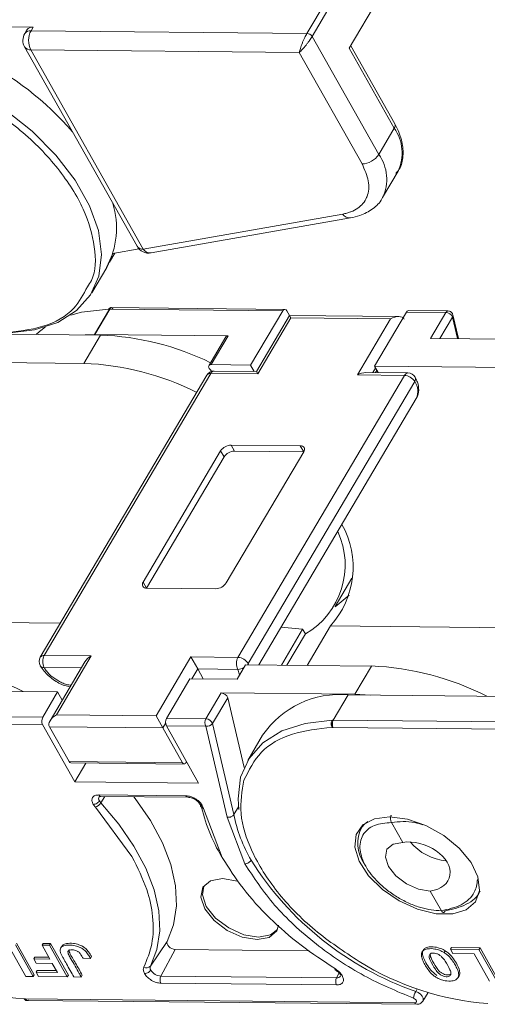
# Model space of a CAD drawing. Header units: millimetres. Extents: x 2978 to 3606, y -417 to 23.
# Tile 22 of 28: x 3358 to 3385, y -91 to -33. Entities that reach past the tile are written whole.
import ezdxf

# ---------------------------------------------------------------- set-up
doc = ezdxf.new("R2010")
doc.units = ezdxf.units.MM

msp = doc.modelspace()

# ---------------------------------------------------------------- linework, layer by layer
at = {"color": 7, "linetype": 'Continuous', "lineweight": 15}
for p, q in [((3377.102, -34.681), (3387.9, -16.404)), ((3374.606, -33.807), (3375.734, -31.898)), ((3374.912, -33.988), (3376.04, -32.079)), ((3349.217, -33.347), (3358.446, -33.439)), ((3358.079, -33.601), (3357.956, -33.808)), ((3358.446, -33.439), (3358.324, -33.646)), ((3358.324, -33.646), (3374.606, -33.807)), ((3374.912, -33.988), (3378.839, -40.95)), ((3357.948, -34.608), (3364.577, -46.358)), ((3358.313, -34.777), (3374.147, -34.934)), ((3364.942, -46.528), (3358.313, -34.777)), ((3379.759, -39.392), (3377.102, -34.681)), ((3379.787, -39.142), (3377.188, -34.535)), ((3374.147, -34.934), (3377.854, -41.506)), ((3378.839, -40.95), (3379.759, -39.392)), ((3379.065, -43.489), (3379.985, -41.931)), ((3376.712, -44.461), (3364.942, -46.528)), ((3365.412, -46.753), (3377.183, -44.686)), ((3362.782, -47.602), (3363.145, -46.791)), ((3362.959, -47.301), (3363.274, -46.768)), ((3363.145, -46.791), (3364.696, -46.518)), ((3361.913, -49.103), (3362.795, -47.61)), ((3362.079, -51.556), (3362.961, -50.064)), ((3362.089, -51.556), (3362.97, -50.064)), ((3362.956, -50.064), (3362.896, -50.064)), ((3363.02, -50.001), (3362.97, -50.064)), ((3362.97, -50.064), (3373.172, -50.166)), ((3373.296, -50.078), (3362.986, -49.976)), ((3373.172, -50.166), (3371.283, -53.362)), ((3373.571, -50.436), (3371.619, -53.74)), ((3373.419, -50.168), (3373.571, -50.437)), ((3380.026, -50.5), (3373.571, -50.436)), ((3373.654, -50.583), (3373.571, -50.436)), ((3378.583, -53.434), (3380.472, -50.238)), ((3380.472, -50.238), (3382.799, -50.261)), ((3382.924, -50.174), (3380.596, -50.151)), ((3382.799, -50.261), (3381.897, -51.788)), ((3383.542, -51.804), (3383.216, -50.408)), ((3371.702, -53.887), (3373.654, -50.583)), ((3373.654, -50.583), (3379.532, -50.642)), ((3379.532, -50.642), (3377.58, -53.946)), ((3382.451, -51.794), (3383.192, -50.539)), ((3383.192, -50.539), (3383.487, -51.804)), ((3356.902, -51.539), (3362.426, -51.594)), ((3362.426, -51.594), (3361.439, -53.264)), ((3361.511, -51.585), (3362.079, -51.556)), ((3362.089, -51.556), (3369.963, -51.634)), ((3368.956, -53.338), (3369.963, -51.634)), ((3369.824, -51.695), (3368.817, -53.4)), ((3381.897, -51.788), (3389.776, -51.866)), ((3361.439, -53.264), (3351.233, -53.162)), ((3371.283, -53.362), (3368.956, -53.338)), ((3371.496, -53.739), (3371.283, -53.362)), ((3368.696, -53.961), (3358.871, -70.59)), ((3359.101, -70.489), (3368.926, -53.86)), ((3368.985, -53.736), (3368.874, -53.611)), ((3368.926, -53.86), (3371.702, -53.887)), ((3371.619, -53.74), (3369.132, -53.715)), ((3380.356, -53.973), (3370.531, -70.602)), ((3371.702, -53.887), (3371.619, -53.74)), ((3377.58, -53.946), (3380.356, -53.973)), ((3380.562, -53.829), (3378.074, -53.804)), ((3378.483, -53.808), (3378.642, -53.538)), ((3378.583, -53.434), (3378.796, -53.811)), ((3388.79, -53.536), (3378.583, -53.434)), ((3378.646, -53.81), (3378.722, -53.681)), ((3380.965, -54.333), (3371.14, -70.962)), ((3371.773, -71.044), (3381.054, -55.334)), ((3369.513, -58.426), (3364.945, -66.159)), ((3369.714, -58.782), (3369.513, -58.426)), ((3369.843, -66.207), (3374.412, -58.475)), ((3374.211, -58.119), (3370.129, -58.079)), ((3370.129, -58.079), (3370.329, -58.434)), ((3374.412, -58.475), (3370.329, -58.434)), ((3374.211, -58.119), (3374.412, -58.475)), ((3369.714, -58.782), (3365.145, -66.514)), ((3364.945, -66.159), (3365.145, -66.514)), ((3376.269, -67.597), (3377.256, -65.927)), ((3365.145, -66.514), (3369.227, -66.555)), ((3377.1, -66.938), (3376.259, -67.615)), ((3348.634, -68.477), (3360.053, -68.59)), ((3373.086, -68.821), (3374.35, -68.932)), ((3373.094, -71.057), (3374.35, -68.932)), ((3374.35, -68.932), (3374.511, -69.217)), ((3375.985, -68.749), (3374.612, -71.072)), ((3375.985, -68.749), (3387.403, -68.862)), ((3374.511, -69.217), (3373.422, -71.06)), ((3361.877, -70.516), (3359.101, -70.489)), ((3359.824, -73.992), (3361.877, -70.516)), ((3367.755, -70.575), (3365.702, -74.05)), ((3370.531, -70.602), (3367.755, -70.575)), ((3368.157, -71.286), (3367.755, -70.575)), ((3359.094, -71.196), (3361.293, -71.218)), ((3361.5, -70.866), (3359.447, -74.341)), ((3367.817, -71.862), (3368.157, -71.286)), ((3368.485, -71.868), (3368.157, -71.286)), ((3368.157, -71.286), (3370.524, -71.31)), ((3370.481, -71.888), (3370.984, -71.036)), ((3370.524, -71.31), (3370.634, -71.629)), ((3370.984, -71.036), (3378.407, -71.11)), ((3371.14, -70.962), (3371.18, -71.038)), ((3378.407, -71.11), (3377.421, -72.779)), ((3366.312, -74.204), (3367.697, -71.86)), ((3367.697, -71.86), (3370.481, -71.888)), ((3359.894, -72.64), (3349.692, -72.539)), ((3359.894, -72.64), (3359.012, -74.131)), ((3359.894, -72.64), (3360.167, -73.124)), ((3369.542, -72.701), (3368.64, -74.227)), ((3369.033, -74.505), (3369.935, -72.978)), ((3377.421, -72.779), (3369.542, -72.701)), ((3369.935, -72.978), (3370.896, -77.096)), ((3376.156, -74.302), (3377.038, -72.81)), ((3387.244, -72.912), (3377.042, -72.81)), ((3377.421, -72.779), (3378.325, -72.823)), ((3359.012, -74.131), (3348.804, -74.03)), ((3365.702, -74.05), (3359.824, -73.992)), ((3366.103, -74.761), (3365.702, -74.05)), ((3368.64, -74.227), (3366.312, -74.204)), ((3376.085, -74.306), (3376.154, -74.302)), ((3386.363, -74.403), (3376.154, -74.302)), ((3359.008, -74.56), (3348.802, -74.459)), ((3360.913, -77.937), (3359.008, -74.56)), ((3359.409, -74.695), (3366.103, -74.761)), ((3360.568, -76.749), (3359.409, -74.695)), ((3366.103, -74.761), (3366.263, -74.491)), ((3366.103, -74.761), (3367.262, -76.816)), ((3366.308, -74.633), (3368.213, -78.01)), ((3368.636, -74.656), (3366.308, -74.633)), ((3369.888, -80.021), (3368.636, -74.656)), ((3370.286, -79.874), (3369.033, -74.505)), ((3376.152, -74.731), (3376.092, -74.73)), ((3386.359, -74.832), (3376.152, -74.731)), ((3371.99, -75.189), (3371.108, -76.683)), ((3367.262, -76.816), (3360.568, -76.749)), ((3360.669, -76.823), (3367.364, -76.89)), ((3361.566, -76.832), (3360.913, -77.937)), ((3368.213, -78.01), (3360.913, -77.937)), ((3362.321, -78.711), (3367.462, -78.762)), ((3362.338, -78.819), (3362.342, -78.814)), ((3362.671, -78.803), (3362.437, -79.175)), ((3362.444, -78.801), (3367.585, -78.852)), ((3362.12, -79.441), (3361.991, -79.268)), ((3364.281, -82.352), (3362.12, -79.441)), ((3368.428, -79.332), (3368.494, -79.504)), ((3368.494, -79.504), (3369.611, -82.405)), ((3370.286, -79.874), (3370.56, -79.411)), ((3370.938, -82.774), (3369.888, -80.021)), ((3377.931, -80.451), (3377.775, -80.715)), ((3380.254, -81.509), (3379.595, -80.34)), ((3382.535, -85.551), (3381.876, -84.383)), ((3358.456, -89.423), (3357.402, -87.555)), ((3357.465, -87.448), (3358.519, -89.316)), ((3358.975, -87.57), (3359.038, -87.464)), ((3359.409, -87.575), (3358.975, -87.57)), ((3358.975, -87.57), (3359.435, -88.387)), ((3359.038, -87.464), (3359.472, -87.468)), ((3359.409, -87.575), (3359.472, -87.468)), ((3360.463, -89.443), (3359.409, -87.575)), ((3359.472, -87.468), (3360.526, -89.336)), ((3360.134, -87.642), (3360.071, -87.748)), ((3365.364, -88.809), (3366.349, -87.362)), ((3357.113, -87.807), (3358.022, -89.419)), ((3361.826, -88.35), (3361.889, -88.243)), ((3366.829, -87.818), (3365.986, -89.4)), ((3374.725, -87.896), (3366.829, -87.818)), ((3382.762, -87.904), (3382.699, -88.011)), ((3383.138, -87.703), (3383.075, -87.81)), ((3383.075, -87.81), (3383.22, -88.067)), ((3384.753, -87.827), (3383.075, -87.81)), ((3383.138, -87.703), (3384.816, -87.72)), ((3383.22, -88.067), (3384.463, -88.079)), ((3384.463, -88.079), (3385.372, -89.691)), ((3384.753, -87.827), (3384.816, -87.72)), ((3385.806, -89.695), (3384.753, -87.827)), ((3384.816, -87.72), (3385.869, -89.588)), ((3358.546, -88.271), (3358.483, -88.377)), ((3358.628, -88.634), (3358.483, -88.377)), ((3359.435, -88.387), (3358.483, -88.377)), ((3358.546, -88.271), (3359.374, -88.279)), ((3359.58, -88.643), (3358.628, -88.634)), ((3359.884, -89.182), (3359.58, -88.643)), ((3361.392, -88.345), (3361.826, -88.35)), ((3358.456, -89.423), (3358.519, -89.316)), ((3358.625, -89.169), (3358.688, -89.063)), ((3358.77, -89.426), (3358.625, -89.169)), ((3358.625, -89.169), (3359.884, -89.182)), ((3358.688, -89.063), (3359.823, -89.074)), ((3360.463, -89.443), (3360.526, -89.336)), ((3361.287, -89.451), (3361.35, -89.345)), ((3376.352, -89.503), (3365.986, -89.4)), ((3376.352, -89.503), (3376.508, -89.211)), ((3383.516, -89.487), (3383.579, -89.381)), ((3358.022, -89.419), (3358.456, -89.423)), ((3358.77, -89.426), (3360.463, -89.443)), ((3360.853, -89.447), (3361.287, -89.451)), ((3376.354, -89.92), (3365.988, -89.817)), ((3381.11, -90.148), (3381.021, -90.298)), ((3381.445, -90.869), (3381.746, -90.359)), ((3357.986, -90.74), (3357.926, -90.739)), ((3380.966, -90.969), (3357.986, -90.74)), ((3358.109, -90.83), (3381.089, -91.059)), ((3381.466, -90.812), (3381.445, -90.869))]:
    msp.add_line(p, q, dxfattribs=at)
at = {"color": 7, "linetype": 'Continuous', "lineweight": 15, "flags": 128}
for points in [[(3347.511, -34.773), (3349.33, -34.992), (3351.228, -35.471), (3353.143, -36.197), (3355.016, -37.145), (3356.784, -38.285), (3358.393, -39.581), (3359.789, -40.99), (3360.928, -42.468), (3361.773, -43.967), (3362.298, -45.438), (3362.485, -46.836), (3362.329, -48.114), (3361.834, -49.231), (3361.016, -50.153), (3359.902, -50.848), (3358.527, -51.296), (3356.936, -51.48)], [(3362.896, -50.064), (3361.305, -50.249), (3360.673, -50.413)], [(3359.159, -51.131), (3358.816, -51.391), (3358.63, -51.557)], [(3368.956, -53.338), (3368.902, -53.344), (3368.858, -53.36), (3368.826, -53.387), (3368.807, -53.422), (3368.802, -53.465), (3368.812, -53.513), (3368.836, -53.562), (3368.874, -53.611)], [(3371.14, -70.962), (3371.092, -71.031), (3371.087, -71.037)], [(3370.578, -79.575), (3370.536, -78.95), (3370.692, -77.672), (3371.187, -76.555), (3372.005, -75.633), (3373.119, -74.938), (3374.494, -74.491), (3376.085, -74.306)], [(3367.262, -76.816), (3367.298, -76.862), (3367.341, -76.887), (3367.386, -76.887), (3367.429, -76.864), (3367.466, -76.819), (3367.493, -76.757), (3367.498, -76.741)], [(3366.349, -87.362), (3366.737, -86.363), (3366.905, -85.26), (3366.85, -84.073), (3366.573, -82.824), (3366.079, -81.533), (3365.376, -80.225), (3364.477, -78.923), (3364.397, -78.82)], [(3365.364, -88.809), (3365.749, -87.818), (3365.916, -86.724), (3365.861, -85.547), (3365.586, -84.308), (3365.096, -83.028), (3364.399, -81.73), (3363.507, -80.439), (3362.437, -79.175)], [(3379.482, -79.995), (3380.529, -80.132), (3381.627, -80.514), (3382.679, -81.105), (3383.591, -81.853), (3384.283, -82.692), (3384.692, -83.548), (3384.783, -84.344), (3384.547, -85.009), (3384.005, -85.484), (3383.206, -85.728), (3382.221, -85.718), (3381.136, -85.456), (3380.049, -84.964), (3379.056, -84.287), (3378.245, -83.484), (3377.688, -82.627), (3377.435, -81.792), (3377.509, -81.053), (3377.902, -80.477), (3378.58, -80.113), (3379.482, -79.995)], [(3377.846, -80.608), (3377.992, -80.439), (3378.192, -80.274)], [(3381.876, -84.383), (3381.182, -84.267), (3380.472, -83.95), (3379.851, -83.481), (3379.415, -82.929), (3379.23, -82.381), (3379.325, -81.918), (3379.685, -81.612), (3380.254, -81.509)], [(3371.658, -87.241), (3370.791, -87.096), (3369.903, -86.7), (3369.127, -86.113), (3368.582, -85.424), (3368.351, -84.738), (3368.47, -84.16), (3368.919, -83.777), (3369.631, -83.648), (3370.497, -83.793), (3370.542, -83.807)], [(3368.515, -84.091), (3368.435, -84.596), (3368.666, -85.282), (3369.211, -85.971), (3369.987, -86.558), (3370.875, -86.954), (3371.742, -87.099)], [(3372.932, -86.398), (3372.819, -86.729), (3372.37, -87.112), (3371.658, -87.241)], [(3371.742, -87.099), (3372.454, -86.97), (3372.857, -86.656)], [(3366.349, -87.362), (3366.333, -87.425), (3366.347, -87.499), (3366.388, -87.577), (3366.454, -87.652), (3366.538, -87.719), (3366.634, -87.772), (3366.734, -87.805), (3366.829, -87.818)], [(3376.288, -88.973), (3376.272, -88.997), (3376.261, -89.013), (3376.256, -89.019), (3376.256, -89.018)], [(3381.021, -90.298), (3381.17, -90.37), (3381.301, -90.469), (3381.401, -90.584), (3381.458, -90.702), (3381.466, -90.81), (3381.466, -90.812)], [(3380.89, -90.702), (3380.949, -90.731), (3381.001, -90.77), (3381.041, -90.815), (3381.063, -90.862), (3381.066, -90.905), (3381.05, -90.939), (3381.015, -90.961), (3380.966, -90.969)]]:
    msp.add_lwpolyline(points, dxfattribs=at)
at = {"color": 7, "linetype": 'Continuous', "lineweight": 15}
for centre, radius, start, end in [((3346.714, -51.835), 18.628, 41.00762, 85.03743), ((3358.281, -34.046), 0.402, 83.81002, 143.73472), ((3358.403, -33.839), 0.402, 83.81002, 143.73472), ((3359.41, -34.222), 1.229, 152.03308, 206.82212), ((3358.645, -34.215), 0.8, 149.42491, 209.4276), ((3374.585, -34.193), 0.386, 32.03308, 86.82212), ((3358.277, -34.376), 0.402, 215.1224, 275.05294), ((3379.556, -39.244), 0.251, 323.80226, 23.7328), ((3377.668, -40.858), 2.554, 335.14097, 35.02641), ((3377.81, -40.277), 1.23, 272.03727, 326.81793), ((3376.822, -42.409), 2.489, 334.30994, 35.88527), ((3358.338, -45.284), 5.027, 332.43955, 16.79973), ((3377.135, -44.181), 0.508, 213.44807, 275.31235), ((3365.274, -45.965), 0.8, 209.4276, 279.96061), ((3364.906, -46.127), 0.402, 215.1224, 275.05294), ((3365.36, -46.259), 0.497, 212.74177, 276.04025), ((3363.144, -50.191), 0.227, 123.11472, 145.90768), ((3362.967, -50.339), 0.275, 89.42095, 91.35613), ((3363.091, -50.093), 0.116, 94.80583, 127.58819), ((3373.295, -50.214), 0.132, 20.21356, 158.63089), ((3380.61, -50.303), 0.152, 95.12048, 155.04518), ((3382.937, -50.326), 0.152, 95.16705, 155.04112), ((3382.785, -50.698), 0.437, 21.31055, 88.20635), ((3383.045, -50.445), 0.174, 327.29776, 12.30718), ((3362.086, -51.83), 0.275, 89.42095, 91.35613), ((3361.822, -67.743), 16.16, 63.94608, 87.85959), ((3369.945, -51.781), 0.148, 82.84427, 144.70047), ((3360.814, -69.526), 16.274, 63.40945, 87.79689), ((3369.127, -54.215), 0.5, 89.43029, 149.42491), ((3368.899, -54.11), 0.251, 83.81002, 143.73472), ((3369.154, -53.966), 0.251, 95.12048, 155.04518), ((3380.584, -54.079), 0.251, 95.12048, 155.04518), ((3380.313, -54.741), 0.768, 32.03308, 86.82212), ((3380.557, -54.329), 0.5, 29.4276, 89.43029), ((3380.762, -54.184), 0.251, 323.80226, 23.7328), ((3380.164, -54.909), 0.986, 334.44093, 35.72645), ((3370.156, -58.847), 0.769, 92.03727, 146.81793), ((3370.357, -59.202), 0.769, 92.03727, 146.81793), ((3374.244, -58.335), 0.218, 320.21102, 98.64418), ((3372.158, -65.15), 4.699, 300.04321, 24.86127), ((3372.169, -65.278), 5.158, 317.71332, 29.26322), ((3365.112, -66.298), 0.218, 140.21102, 278.64418), ((3369.2, -65.787), 0.769, 272.03727, 326.81793), ((3359.302, -70.844), 0.5, 149.42491, 209.4276), ((3359.074, -70.739), 0.251, 83.81002, 143.73472), ((3359.78, -70.849), 0.768, 152.03308, 206.82212), ((3371.21, -70.963), 0.768, 152.03308, 206.82212), ((3370.489, -71.37), 0.768, 32.03308, 86.82212), ((3350.422, -87.156), 16.331, 62.88785, 87.77458), ((3359.066, -70.958), 0.24, 213.47372, 276.68959), ((3370.504, -70.577), 0.733, 271.59008, 301.3961), ((3377.773, -87.428), 16.331, 62.88785, 87.77458), ((3369.528, -73.137), 0.437, 21.31055, 88.20635), ((3376.543, -78.307), 5.518, 84.91019, 145.60128), ((3359.424, -74.35), 0.466, 152.03308, 206.82212), ((3366.724, -74.422), 0.466, 152.03308, 206.82212), ((3369.051, -74.446), 0.466, 152.03308, 206.82212), ((3368.626, -74.664), 0.437, 21.31055, 88.20635), ((3368.722, -74.285), 0.38, 256.83665, 324.7558), ((3376.575, -74.519), 0.473, 164.92843, 206.5629), ((3360.68, -76.702), 0.122, 202.65604, 264.88698), ((3362.545, -78.929), 0.234, 152.12665, 216.81812), ((3362.456, -78.655), 0.146, 202.38295, 265.16006), ((3367.598, -78.706), 0.147, 202.47414, 264.24575), ((3361.862, -78.809), 0.682, 292.22104, 327.543), ((3362.852, -78.785), 0.57, 209.89482, 223.28372), ((3368.532, -79.286), 0.221, 203.05019, 259.99463), ((3378.511, -77.026), 10.407, 192.24755, 210.969), ((3378.983, -78.098), 8.876, 191.54273, 210.20205), ((3379.667, -81.57), 2.059, 152.16437, 215.39553), ((3383.14, -79.417), 3.202, 220.28714, 264.41742), ((3387.211, -72.568), 18.78, 212.1561, 250.75608), ((3359.218, -73.891), 16.898, 238.27736, 265.61375), ((3365.144, -88.622), 0.289, 235.82635, 319.72483), ((3365.596, -88.904), 0.251, 157.63609, 214.65245), ((3386.568, -74.163), 16.898, 238.27736, 265.61375), ((3366.028, -88.648), 0.753, 212.03305, 266.82212), ((3366.407, -89.606), 0.469, 153.89424, 206.69336), ((3376.382, -89.267), 0.238, 262.81973, 327.5993), ((3376.773, -89.709), 0.469, 153.89424, 206.69336), ((3381.875, -90.799), 0.99, 149.61904, 174.37065), ((3358.124, -90.681), 0.15, 203.26845, 264.28902), ((3381.106, -90.907), 0.152, 203.80769, 263.72424)]:
    msp.add_arc(centre, radius, start, end, dxfattribs=at)
for centre, major_axis, ratio, start_param, end_param in [((3379.733, -50.997), (-0.616, -0.347), 0.577382, 3.141593, 4.712389), ((3377.781, -54.301), (-0.616, -0.347), 0.577382, 3.927072, 4.712389), ((3362.078, -70.872), (-0.616, -0.347), 0.577382, 4.712389, 5.497706), ((3360.025, -74.347), (-0.616, -0.347), 0.577382, 4.712389, 6.283185), ((3381.065, -82.946), (1.936, -0.657), 0.673766, 5.357573, 8.499166)]:
    msp.add_ellipse(centre, major_axis=major_axis, ratio=ratio, start_param=start_param, end_param=end_param, dxfattribs=at)
for points, knots in [([(3374.147, -34.934), (3374.167, -34.856), (3374.208, -34.698), (3374.308, -34.431), (3374.4, -34.212), (3374.471, -34.059), (3374.541, -33.921), (3374.585, -33.845), (3374.606, -33.807)], [0, 0, 0, 0, 0.260385, 0.529803, 0.657828, 0.777907, 0.891421, 1, 1, 1, 1]), ([(3374.147, -34.934), (3374.208, -34.876), (3374.327, -34.763), (3374.513, -34.547), (3374.657, -34.364), (3374.757, -34.228), (3374.844, -34.1), (3374.89, -34.025), (3374.912, -33.988)], [0, 0, 0, 0, 0.271084, 0.529812, 0.657846, 0.777927, 0.891434, 1, 1, 1, 1]), ([(3361.647, -48.747), (3361.731, -48.625), (3362.17, -47.991), (3362.148, -46.407), (3361.532, -44.151), (3360.013, -41.761), (3357.824, -39.482), (3355.987, -38.267), (3355.088, -37.672)], [0, 0, 0, 0, 0.044774, 0.232589, 0.420404, 0.616295, 0.812185, 1, 1, 1, 1]), ([(3379.842, -42.074), (3379.915, -41.991), (3380.168, -41.707), (3380.305, -41.044), (3380.249, -40.19), (3380.006, -39.543), (3379.815, -39.195), (3379.787, -39.142)], [0, 0, 0, 0, 0.113441, 0.389652, 0.664695, 0.949835, 1, 1, 1, 1]), ([(3377.854, -41.506), (3378.007, -41.843), (3378.323, -42.54), (3378.253, -43.159), (3378.145, -43.438), (3378.137, -43.457), (3378.025, -43.726), (3377.745, -44.06), (3377.336, -44.275), (3377.113, -44.36), (3376.958, -44.411), (3376.797, -44.444), (3376.712, -44.461)], [0, 0, 0, 0, 0.242118, 0.499381, 0.500044, 0.504745, 0.517347, 0.75691, 0.878377, 0.884537, 0.938971, 1, 1, 1, 1]), ([(3377.183, -44.686), (3377.367, -44.646), (3377.845, -44.54), (3378.481, -44.176), (3378.938, -43.782), (3379.043, -43.507), (3379.053, -43.482)], [0, 0, 0, 0, 0.2332446, 0.6063054, 0.9639244, 1, 1, 1, 1]), ([(3356.68, -51.478), (3357.495, -51.386), (3359.16, -51.199), (3360.895, -50.219), (3361.419, -49.193), (3361.647, -48.747)], [0, 0, 0, 0, 0.351174, 0.717445, 1, 1, 1, 1]), ([(3362.896, -50.064), (3362.914, -50.04), (3362.951, -49.993), (3363.007, -49.969), (3363.038, -49.982), (3363.045, -49.985)], [0, 0, 0, 0, 0.4303613, 0.8607227, 1, 1, 1, 1]), ([(3363.02, -50.001), (3363.032, -49.992), (3363.051, -49.978), (3363.082, -49.975), (3363.111, -49.986), (3363.136, -50.018), (3363.147, -50.051), (3363.152, -50.066)], [0, 0, 0, 0, 0.201, 0.349357, 0.590688, 0.80114, 1, 1, 1, 1]), ([(3383.212, -50.408), (3383.205, -50.381), (3383.188, -50.318), (3383.118, -50.239), (3383.025, -50.184), (3382.956, -50.178), (3382.924, -50.175)], [0, 0, 0, 0, 0.2057455, 0.4900273, 0.7591992, 1, 1, 1, 1]), ([(3381.045, -55.331), (3381.056, -55.319), (3381.171, -55.19), (3381.216, -54.838), (3381.164, -54.428), (3381.041, -54.182), (3380.992, -54.083)], [0, 0, 0, 0, 0.037812, 0.403415, 0.761152, 1, 1, 1, 1]), ([(3358.866, -71.09), (3358.937, -71.2), (3359.131, -71.501), (3359.62, -71.925), (3360.182, -72.251), (3360.525, -72.315), (3360.632, -72.335)], [0, 0, 0, 0, 0.187855, 0.517251, 0.847779, 1, 1, 1, 1]), ([(3360.69, -72.238), (3360.604, -72.228), (3360.429, -72.209), (3360.148, -72.098), (3359.966, -72.006), (3359.875, -71.952), (3359.863, -71.944), (3359.689, -71.84), (3359.455, -71.657), (3359.277, -71.459), (3359.2, -71.36), (3359.152, -71.293), (3359.114, -71.23), (3359.094, -71.196)], [0, 0, 0, 0, 0.143531, 0.290073, 0.436873, 0.437509, 0.442594, 0.456793, 0.729045, 0.864377, 0.871149, 0.931871, 1, 1, 1, 1]), ([(3376.154, -74.302), (3376.147, -74.314), (3376.13, -74.342), (3376.123, -74.376), (3376.119, -74.396)], [0, 0, 0, 0, 0.4175448, 1, 1, 1, 1]), ([(3376.092, -74.73), (3375.275, -74.82), (3373.606, -75.005), (3371.754, -76.087), (3371.177, -77.253), (3370.888, -77.837)], [0, 0, 0, 0, 0.324045, 0.662023, 1, 1, 1, 1]), ([(3376.119, -74.396), (3376.111, -74.419), (3376.098, -74.459), (3376.085, -74.531), (3376.078, -74.603), (3376.08, -74.675), (3376.088, -74.712), (3376.092, -74.73)], [0, 0, 0, 0, 0.200957, 0.349358, 0.590717, 0.801155, 1, 1, 1, 1]), ([(3370.888, -77.837), (3370.774, -78.477), (3370.545, -79.759), (3371.262, -82.069), (3372.753, -84.443), (3374.949, -86.727), (3376.785, -87.942), (3377.683, -88.536)], [0, 0, 0, 0, 0.196619, 0.393237, 0.598309, 0.803381, 1, 1, 1, 1]), ([(3361.991, -79.268), (3361.959, -79.194), (3361.895, -79.046), (3361.94, -78.861), (3362.081, -78.733), (3362.241, -78.718), (3362.321, -78.711)], [0, 0, 0, 0, 0.250177, 0.500521, 0.750628, 1, 1, 1, 1]), ([(3362.343, -78.815), (3362.342, -78.816), (3362.34, -78.818), (3362.376, -78.803), (3362.418, -78.801), (3362.444, -78.801)], [0, 0, 0, 0, 0.206366, 0.51494, 1, 1, 1, 1]), ([(3367.462, -78.762), (3367.552, -78.771), (3367.726, -78.789), (3367.97, -78.899), (3368.151, -79.02), (3368.309, -79.157), (3368.383, -79.266), (3368.428, -79.332)], [0, 0, 0, 0, 0.249471, 0.485923, 0.631324, 0.776361, 1, 1, 1, 1]), ([(3367.583, -78.852), (3367.622, -78.854), (3367.7, -78.86), (3367.826, -78.895), (3367.949, -78.949), (3368.064, -79.019), (3368.165, -79.102), (3368.246, -79.192), (3368.304, -79.285), (3368.321, -79.344), (3368.329, -79.373)], [0, 0, 0, 0, 0.127289, 0.253904, 0.379855, 0.505152, 0.629805, 0.753823, 0.877218, 1, 1, 1, 1]), ([(3361.991, -79.268), (3362.027, -79.265), (3362.102, -79.258), (3362.216, -79.205), (3362.305, -79.138), (3362.341, -79.091), (3362.358, -79.069)], [0, 0, 0, 0, 0.2708965, 0.5622441, 0.789076, 1, 1, 1, 1]), ([(3370.286, -79.874), (3370.271, -79.896), (3370.237, -79.942), (3370.164, -79.988), (3370.09, -80.016), (3370.026, -80.03), (3369.956, -80.034), (3369.911, -80.026), (3369.888, -80.021)], [0, 0, 0, 0, 0.1972311, 0.4291582, 0.558746, 0.6970864, 0.8441733, 1, 1, 1, 1]), ([(3379.595, -80.34), (3379.583, -80.315), (3379.562, -80.273), (3379.544, -80.197), (3379.537, -80.132), (3379.537, -80.066), (3379.544, -80.002), (3379.557, -79.948), (3379.57, -79.921), (3379.574, -79.912)], [0, 0, 0, 0, 0.204049, 0.340626, 0.499474, 0.615725, 0.75984, 0.920238, 1, 1, 1, 1]), ([(3382.535, -85.551), (3382.137, -85.513), (3381.527, -85.453), (3380.645, -85.12), (3379.977, -84.778), (3379.354, -84.356), (3378.652, -83.747), (3378.002, -82.915), (3377.716, -82.088), (3377.734, -81.485), (3377.886, -81.072), (3378.174, -80.739), (3378.688, -80.42), (3379.237, -80.372), (3379.595, -80.34)], [0, 0, 0, 0, 0.120094, 0.184653, 0.250509, 0.316292, 0.380636, 0.5, 0.619364, 0.683708, 0.749491, 0.815347, 0.879906, 1, 1, 1, 1]), ([(3379.595, -80.34), (3380.048, -80.291), (3380.655, -80.226), (3381.281, -80.429), (3381.439, -80.48)], [0, 0, 0, 0, 0.747581, 1, 1, 1, 1]), ([(3364.981, -88.861), (3365.166, -88.417), (3365.541, -87.516), (3365.558, -85.95), (3365.207, -84.215), (3364.606, -83.005), (3364.281, -82.352)], [0, 0, 0, 0, 0.244254, 0.496621, 0.728157, 1, 1, 1, 1]), ([(3369.611, -82.405), (3369.993, -83.013), (3370.756, -84.231), (3372.36, -85.981), (3374.201, -87.605), (3375.596, -88.519), (3376.288, -88.973)], [0, 0, 0, 0, 0.252852, 0.506156, 0.754853, 1, 1, 1, 1]), ([(3370.938, -82.774), (3370.976, -82.77), (3371.053, -82.763), (3371.17, -82.706), (3371.261, -82.635), (3371.295, -82.587), (3371.312, -82.563)], [0, 0, 0, 0, 0.270259, 0.562427, 0.789735, 1, 1, 1, 1]), ([(3380.89, -90.702), (3379.908, -90.291), (3377.889, -89.445), (3375.052, -87.527), (3372.562, -85.25), (3371.477, -83.595), (3370.938, -82.774)], [0, 0, 0, 0, 0.237855, 0.488911, 0.746343, 1, 1, 1, 1]), ([(3384.67, -83.703), (3384.631, -83.963), (3384.541, -84.562), (3383.771, -85.26), (3382.944, -85.455), (3382.535, -85.551)], [0, 0, 0, 0, 0.279487, 0.643591, 1, 1, 1, 1]), ([(3384.816, -84.393), (3384.814, -84.396), (3384.682, -84.722), (3384.07, -85.236), (3383.213, -85.445), (3382.785, -85.55)], [0, 0, 0, 0, 0.004958, 0.502783, 1, 1, 1, 1]), ([(3382.756, -85.554), (3382.75, -85.566), (3382.733, -85.597), (3382.7, -85.628), (3382.665, -85.643), (3382.625, -85.641), (3382.579, -85.617), (3382.549, -85.574), (3382.535, -85.551)], [0, 0, 0, 0, 0.117799, 0.292406, 0.452272, 0.572429, 0.783057, 1, 1, 1, 1]), ([(3361.826, -88.35), (3361.787, -88.278), (3361.709, -88.133), (3361.558, -87.936), (3361.364, -87.779), (3361.13, -87.661), (3360.815, -87.568), (3360.485, -87.555), (3360.222, -87.608), (3360.079, -87.711), (3360.027, -87.852), (3360.059, -88.018), (3360.14, -88.188), (3360.264, -88.401), (3360.498, -88.821), (3360.706, -89.187), (3360.853, -89.447)], [0, 0, 0, 0, 0.060966, 0.122555, 0.166943, 0.211374, 0.27887, 0.373201, 0.446631, 0.499185, 0.54401, 0.599254, 0.643956, 0.689261, 0.779896, 1, 1, 1, 1]), ([(3360.141, -87.646), (3360.163, -87.614), (3360.22, -87.53), (3360.452, -87.457), (3360.771, -87.448), (3361.11, -87.524), (3361.366, -87.635), (3361.573, -87.784), (3361.754, -87.992), (3361.839, -88.15), (3361.889, -88.243)], [0, 0, 0, 0, 0.078606, 0.206939, 0.406175, 0.546878, 0.649142, 0.736313, 0.84596, 1, 1, 1, 1]), ([(3382.274, -89.353), (3382.201, -89.3), (3382.006, -89.16), (3381.687, -88.757), (3381.452, -88.332), (3381.406, -87.966), (3381.49, -87.797), (3381.681, -87.688), (3381.971, -87.658), (3382.305, -87.697), (3382.583, -87.799), (3382.719, -87.879), (3382.762, -87.904)], [0, 0, 0, 0, 0.068925, 0.181835, 0.429589, 0.512717, 0.596699, 0.671038, 0.773392, 0.880953, 0.962175, 1, 1, 1, 1]), ([(3361.287, -89.451), (3361.246, -89.379), (3361.043, -89.02), (3360.805, -88.581), (3360.562, -88.178), (3360.505, -88.035), (3360.496, -87.952), (3360.53, -87.893), (3360.615, -87.851), (3360.743, -87.839), (3360.898, -87.852), (3360.997, -87.895), (3361.047, -87.917)], [0, 0, 0, 0, 0.10516, 0.525798, 0.642954, 0.69438, 0.736747, 0.770674, 0.814759, 0.886948, 0.943322, 1, 1, 1, 1]), ([(3360.573, -87.827), (3360.572, -87.829), (3360.559, -87.845), (3360.565, -87.911), (3360.661, -88.177), (3360.982, -88.669), (3361.221, -89.109), (3361.35, -89.345)], [0, 0, 0, 0, 0.003933, 0.049021, 0.135844, 0.537241, 1, 1, 1, 1]), ([(3361.047, -87.917), (3361.07, -87.93), (3361.125, -87.961), (3361.216, -88.048), (3361.302, -88.181), (3361.359, -88.286), (3361.392, -88.345)], [0, 0, 0, 0, 0.120772, 0.299416, 0.603738, 1, 1, 1, 1]), ([(3382.699, -88.011), (3382.608, -87.961), (3382.427, -87.861), (3382.092, -87.777), (3381.777, -87.767), (3381.51, -87.838), (3381.371, -87.98), (3381.348, -88.162), (3381.388, -88.342), (3381.467, -88.545), (3381.595, -88.788), (3381.775, -89.059), (3381.979, -89.295), (3382.146, -89.414), (3382.211, -89.46)], [0, 0, 0, 0, 0.077726, 0.155352, 0.276594, 0.36227, 0.448522, 0.525591, 0.586453, 0.64883, 0.745829, 0.844558, 0.939133, 1, 1, 1, 1]), ([(3381.825, -88.165), (3381.82, -88.19), (3381.803, -88.286), (3381.924, -88.576), (3382.11, -88.908), (3382.329, -89.206), (3382.516, -89.337), (3382.666, -89.406), (3382.814, -89.437), (3382.945, -89.428), (3383.039, -89.382), (3383.071, -89.331), (3383.086, -89.306)], [0, 0, 0, 0, 0.049968, 0.193018, 0.475404, 0.617015, 0.680621, 0.743737, 0.81298, 0.874323, 0.941059, 1, 1, 1, 1]), ([(3383.086, -89.306), (3383.092, -89.283), (3383.113, -89.2), (3383.009, -88.921), (3382.826, -88.594), (3382.606, -88.291), (3382.419, -88.147), (3382.267, -88.072), (3382.119, -88.033), (3381.987, -88.032), (3381.876, -88.072), (3381.843, -88.132), (3381.825, -88.165)], [0, 0, 0, 0, 0.047136, 0.170596, 0.457333, 0.600622, 0.668644, 0.736207, 0.798456, 0.860666, 0.924302, 1, 1, 1, 1]), ([(3381.887, -88.058), (3381.883, -88.083), (3381.866, -88.18), (3381.987, -88.47), (3382.173, -88.801), (3382.392, -89.099), (3382.579, -89.23), (3382.729, -89.3), (3382.876, -89.329), (3383, -89.324), (3383.05, -89.293), (3383.073, -89.279)], [0, 0, 0, 0, 0.054028, 0.208702, 0.514034, 0.667152, 0.735927, 0.804172, 0.879041, 0.945368, 1, 1, 1, 1]), ([(3382.211, -89.46), (3382.301, -89.509), (3382.481, -89.608), (3382.817, -89.69), (3383.135, -89.698), (3383.406, -89.623), (3383.548, -89.476), (3383.566, -89.287), (3383.521, -89.103), (3383.438, -88.899), (3383.309, -88.661), (3383.129, -88.397), (3382.925, -88.168), (3382.761, -88.054), (3382.699, -88.011)], [0, 0, 0, 0, 0.077118, 0.154064, 0.277592, 0.365915, 0.454804, 0.533143, 0.595307, 0.659002, 0.75277, 0.848192, 0.942337, 1, 1, 1, 1]), ([(3382.762, -87.904), (3382.838, -87.958), (3383.036, -88.1), (3383.354, -88.5), (3383.592, -88.923), (3383.632, -89.279), (3383.584, -89.415), (3383.515, -89.453), (3383.508, -89.457)], [0, 0, 0, 0, 0.117457, 0.305676, 0.706483, 0.844452, 0.983916, 1, 1, 1, 1]), ([(3365.023, -89.247), (3364.99, -89.174), (3364.925, -89.03), (3364.963, -88.917), (3364.981, -88.861)], [0, 0, 0, 0, 0.502524, 1, 1, 1, 1]), ([(3365.023, -89.247), (3365.059, -89.244), (3365.134, -89.237), (3365.247, -89.184), (3365.337, -89.117), (3365.372, -89.07), (3365.389, -89.047)], [0, 0, 0, 0, 0.270872, 0.562222, 0.789066, 1, 1, 1, 1]), ([(3365.988, -89.817), (3365.899, -89.808), (3365.72, -89.789), (3365.43, -89.657), (3365.223, -89.499), (3365.091, -89.357), (3365.046, -89.283), (3365.023, -89.247)], [0, 0, 0, 0, 0.249007, 0.500519, 0.750159, 0.87592, 1, 1, 1, 1]), ([(3376.255, -89.018), (3376.31, -89.053), (3376.415, -89.119), (3376.521, -89.218), (3376.585, -89.301), (3376.592, -89.339), (3376.596, -89.358)], [0, 0, 0, 0, 0.270141, 0.523627, 0.765192, 1, 1, 1, 1]), ([(3376.684, -89.363), (3376.715, -89.433), (3376.763, -89.543), (3376.757, -89.673), (3376.724, -89.762), (3376.662, -89.834), (3376.551, -89.903), (3376.431, -89.913), (3376.354, -89.92)], [0, 0, 0, 0, 0.239443, 0.3695055, 0.4999998, 0.6300625, 0.760557, 1, 1, 1, 1]), ([(3357.926, -90.739), (3357.944, -90.758), (3357.982, -90.798), (3358.05, -90.827), (3358.119, -90.834), (3358.158, -90.816), (3358.178, -90.806)], [0, 0, 0, 0, 0.244694, 0.499967, 0.74569, 1, 1, 1, 1]), ([(3357.926, -90.739), (3357.941, -90.763), (3357.965, -90.8), (3358.006, -90.823), (3358.035, -90.831), (3358.053, -90.826), (3358.06, -90.824)], [0, 0, 0, 0, 0.412463, 0.634522, 0.861308, 1, 1, 1, 1]), ([(3358.036, -90.827), (3358.035, -90.827), (3358.035, -90.827), (3358.037, -90.827), (3358.04, -90.826), (3358.043, -90.826), (3358.046, -90.826), (3358.053, -90.827), (3358.069, -90.829), (3358.082, -90.829), (3358.092, -90.83)], [0, 0, 0, 0, 0.119943, 0.250343, 0.304749, 0.354745, 0.403628, 0.455217, 0.579988, 1, 1, 1, 1]), ([(3381.089, -91.059), (3381.13, -91.056), (3381.214, -91.05), (3381.325, -91), (3381.417, -90.922), (3381.45, -90.848), (3381.466, -90.811)], [0, 0, 0, 0, 0.233604, 0.481005, 0.738032, 1, 1, 1, 1])]:
    msp.add_open_spline(points, degree=3, knots=knots, dxfattribs=at)
for points in [[(3376.092, -74.73), (3376.076, -74.699), (3376.046, -74.637), (3376.031, -74.517), (3376.042, -74.398), (3376.071, -74.337), (3376.085, -74.306)], [(3376.288, -88.973), (3376.371, -89.031), (3376.537, -89.147), (3376.635, -89.291), (3376.684, -89.363)]]:
    msp.add_open_spline(points, degree=3, dxfattribs=at)

doc.saveas('drawing.dxf')
